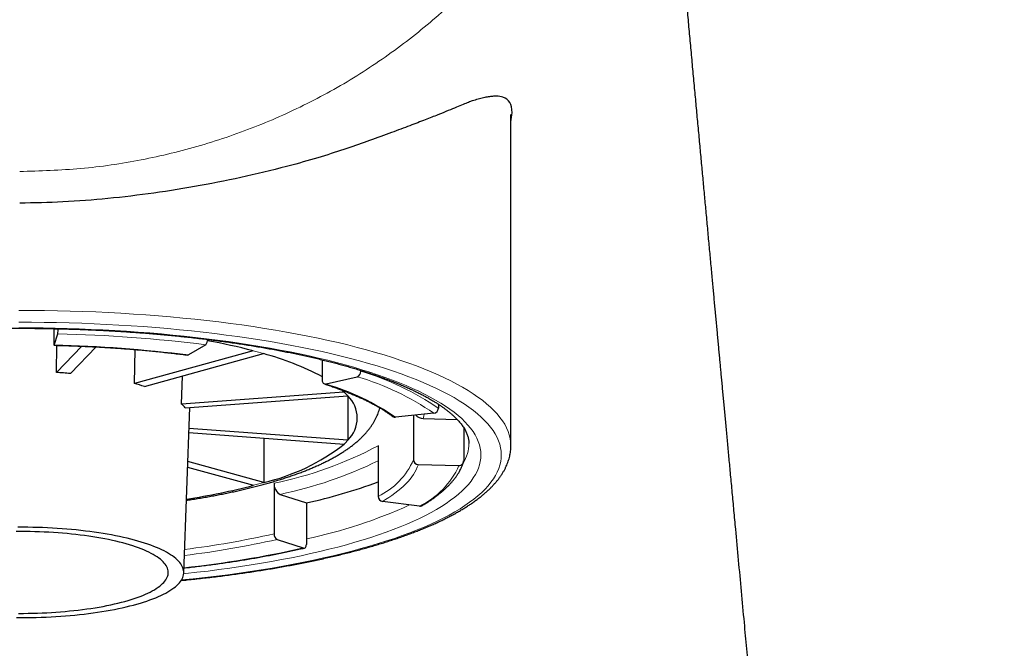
# Model space of a CAD drawing. Header units: millimetres. Extents: x 8 to 709, y 12 to 626.
# Tile 21 of 44: x 341 to 362, y 591 to 604. Entities that reach past the tile are written whole.
import ezdxf

# ---------------------------------------------------------------- set-up
doc = ezdxf.new("R2010")
doc.units = ezdxf.units.MM

msp = doc.modelspace()

# ---------------------------------------------------------------- linework, layer by layer
at = {"color": 7, "linetype": 'Continuous', "lineweight": 30}
for p, q in [((351.688, 595.23), (351.688, 602.143)), ((342.151, 597.674), (342.151, 597.399)), ((342.16, 597.331), (342.233, 597.564)), ((342.206, 596.76), (342.212, 597.326)), ((345.32, 597.337), (344.962, 597.125)), ((342.737, 597.307), (342.206, 596.76)), ((342.496, 596.738), (343.034, 597.293)), ((343.832, 596.526), (343.85, 597.237)), ((346.312, 597.211), (343.832, 596.526)), ((344.044, 596.468), (346.525, 597.152)), ((347.754, 597.023), (347.754, 596.597)), ((348.558, 596.802), (348.558, 596.783)), ((344.816, 596.1), (344.836, 596.686)), ((347.831, 596.519), (348.482, 596.669)), ((348.206, 596.351), (344.816, 596.1)), ((344.893, 596.02), (348.284, 596.271)), ((348.287, 596.268), (348.287, 595.345)), ((350.175, 596.097), (350.175, 596.013)), ((344.862, 592.577), (344.987, 596.027)), ((350.081, 595.907), (349.283, 595.827)), ((349.658, 595.864), (349.658, 594.938)), ((349.857, 595.798), (350.565, 595.781)), ((344.968, 595.504), (348.209, 595.266)), ((348.287, 595.345), (344.971, 595.59)), ((350.704, 595.608), (350.704, 594.912)), ((346.532, 595.389), (346.532, 594.463)), ((348.918, 595.232), (348.918, 594.175)), ((346.532, 594.463), (344.946, 594.9)), ((344.942, 594.784), (346.32, 594.405)), ((349.757, 594.839), (350.604, 594.819)), ((346.746, 594.45), (346.746, 593.393)), ((346.875, 594.216), (347.422, 594.037)), ((347.422, 594.037), (347.422, 593.172)), ((349.779, 593.968), (349.009, 594.067)), ((346.811, 593.276), (347.357, 593.097))]:
    msp.add_line(p, q, dxfattribs=at)
at = {"color": 8, "linetype": 'Continuous', "lineweight": 0, "flags": 128}
for points in [[(342.224, 598.047), (341.957, 598.052), (341.688, 598.055), (341.42, 598.055)], [(351.688, 595.23), (351.688, 595.235), (351.684, 595.309), (351.673, 595.383), (351.655, 595.457), (351.63, 595.53), (351.598, 595.604), (351.559, 595.677), (351.513, 595.75), (351.461, 595.822), (351.401, 595.895), (351.334, 595.966), (351.261, 596.037), (351.181, 596.108), (351.094, 596.178), (351.001, 596.247), (350.901, 596.316), (350.795, 596.384), (350.682, 596.451), (350.563, 596.517), (350.438, 596.583), (350.306, 596.647), (350.168, 596.711), (350.025, 596.773), (349.875, 596.834), (349.72, 596.895), (349.559, 596.954), (349.393, 597.012), (349.221, 597.069), (349.043, 597.124), (348.861, 597.179), (348.673, 597.231), (348.481, 597.283), (348.283, 597.333), (348.081, 597.382), (347.875, 597.429), (347.664, 597.475), (347.448, 597.519), (347.229, 597.561), (347.006, 597.602), (346.778, 597.642), (346.548, 597.679), (346.313, 597.715), (346.076, 597.75), (345.835, 597.782), (345.591, 597.813), (345.344, 597.842), (345.095, 597.87), (344.843, 597.895), (344.588, 597.919), (344.332, 597.94), (344.074, 597.96), (343.813, 597.978), (343.552, 597.995), (343.288, 598.009), (343.024, 598.021), (342.758, 598.032), (342.492, 598.04), (342.224, 598.047)], [(342.209, 597.8), (341.947, 597.804), (341.684, 597.807), (341.421, 597.808)], [(344.814, 592.429), (345.057, 592.453), (345.301, 592.48), (345.542, 592.509), (345.781, 592.54), (346.017, 592.572), (346.25, 592.606), (346.479, 592.641), (346.705, 592.678), (346.927, 592.717), (347.145, 592.758), (347.36, 592.8), (347.571, 592.843), (347.777, 592.888), (347.979, 592.935), (348.176, 592.983), (348.369, 593.032), (348.557, 593.083), (348.741, 593.135), (348.919, 593.188), (349.092, 593.243), (349.26, 593.298), (349.422, 593.355), (349.579, 593.414), (349.731, 593.473), (349.877, 593.533), (350.017, 593.595), (350.151, 593.657), (350.279, 593.72), (350.401, 593.785), (350.517, 593.85), (350.627, 593.916), (350.73, 593.982), (350.827, 594.05), (350.918, 594.118), (351.002, 594.187), (351.08, 594.256), (351.151, 594.326), (351.215, 594.396), (351.272, 594.467), (351.323, 594.538), (351.367, 594.609), (351.405, 594.681), (351.435, 594.753), (351.459, 594.825), (351.476, 594.898), (351.485, 594.97), (351.488, 595.043), (351.484, 595.115), (351.474, 595.188), (351.456, 595.26), (351.431, 595.332), (351.4, 595.404), (351.362, 595.476), (351.317, 595.548), (351.265, 595.619), (351.207, 595.689), (351.141, 595.76), (351.069, 595.829), (350.991, 595.899), (350.906, 595.967), (350.814, 596.035), (350.717, 596.102), (350.612, 596.169), (350.502, 596.235), (350.385, 596.3), (350.262, 596.364), (350.133, 596.427), (349.998, 596.489), (349.857, 596.551), (349.711, 596.611), (349.559, 596.67), (349.401, 596.728), (349.237, 596.785), (349.069, 596.841), (348.895, 596.895), (348.716, 596.948), (348.532, 597), (348.343, 597.051), (348.15, 597.1), (347.952, 597.147), (347.749, 597.194), (347.542, 597.239), (347.331, 597.282), (347.116, 597.324), (346.897, 597.364), (346.674, 597.402), (346.448, 597.439), (346.218, 597.475), (345.985, 597.508), (345.749, 597.54), (345.51, 597.571), (345.268, 597.599), (345.023, 597.626), (344.776, 597.651), (344.527, 597.674), (344.276, 597.695), (344.022, 597.715), (343.767, 597.733), (343.51, 597.748), (343.252, 597.763), (342.993, 597.775), (342.732, 597.785), (342.471, 597.793), (342.209, 597.8)], [(342.177, 597.683), (341.925, 597.687), (341.673, 597.69), (341.421, 597.691)], [(344.86, 592.558), (344.904, 592.563), (345.138, 592.589), (345.369, 592.616), (345.597, 592.645), (345.823, 592.676), (346.046, 592.709), (346.266, 592.743), (346.482, 592.778), (346.695, 592.815), (346.904, 592.854), (347.11, 592.894), (347.311, 592.936), (347.509, 592.979), (347.702, 593.024), (347.891, 593.069), (348.076, 593.117), (348.256, 593.165), (348.432, 593.215), (348.603, 593.266), (348.768, 593.318), (348.929, 593.372), (349.085, 593.427), (349.235, 593.482), (349.38, 593.539), (349.52, 593.597), (349.654, 593.656), (349.782, 593.715), (349.905, 593.776), (350.022, 593.838), (350.133, 593.9), (350.238, 593.963), (350.337, 594.027), (350.43, 594.092), (350.517, 594.157), (350.598, 594.223), (350.672, 594.289), (350.74, 594.356), (350.801, 594.423), (350.857, 594.491), (350.905, 594.559), (350.948, 594.627), (350.983, 594.696), (351.012, 594.765), (351.035, 594.834), (351.051, 594.904), (351.061, 594.973), (351.063, 595.043), (351.06, 595.112), (351.049, 595.181), (351.032, 595.251), (351.009, 595.32), (350.979, 595.389), (350.942, 595.458), (350.899, 595.526), (350.849, 595.594), (350.793, 595.662), (350.731, 595.729), (350.662, 595.796), (350.587, 595.862), (350.506, 595.928), (350.418, 595.993), (350.324, 596.057), (350.224, 596.121), (350.118, 596.184), (350.007, 596.246), (349.889, 596.308), (349.765, 596.368), (349.636, 596.428), (349.501, 596.487), (349.361, 596.544), (349.215, 596.601), (349.064, 596.657), (348.908, 596.711), (348.746, 596.764), (348.58, 596.817), (348.408, 596.867), (348.232, 596.917), (348.051, 596.966), (347.866, 597.013), (347.676, 597.058), (347.482, 597.103), (347.284, 597.145), (347.082, 597.187), (346.876, 597.227), (346.666, 597.265), (346.453, 597.302), (346.236, 597.338), (346.016, 597.372), (345.793, 597.404), (345.567, 597.434), (345.338, 597.463), (345.106, 597.491), (344.872, 597.516), (344.635, 597.54), (344.396, 597.562), (344.156, 597.583), (343.913, 597.602), (343.669, 597.619), (343.423, 597.634), (343.176, 597.647), (342.927, 597.659), (342.678, 597.669), (342.427, 597.677), (342.177, 597.683)], [(349.879, 595.887), (349.87, 595.844), (349.857, 595.798)]]:
    msp.add_lwpolyline(points, dxfattribs=at)
at = {"color": 7, "linetype": 'Continuous', "lineweight": 30, "flags": 128}
for points in [[(342.151, 597.399), (342.151, 597.381), (342.152, 597.365), (342.153, 597.351), (342.154, 597.34), (342.155, 597.332), (342.157, 597.328), (342.158, 597.327), (342.16, 597.331)], [(344.962, 597.125), (344.953, 597.121), (344.949, 597.121)], [(348.206, 596.351), (348.162, 596.392), (348.16, 596.393)], [(341.416, 591.732), (341.515, 591.732), (341.613, 591.734), (341.711, 591.735), (341.809, 591.738), (341.906, 591.742), (342.003, 591.746), (342.1, 591.752), (342.195, 591.758), (342.29, 591.765), (342.385, 591.773), (342.478, 591.782), (342.57, 591.791), (342.661, 591.801), (342.751, 591.812), (342.839, 591.824), (342.926, 591.837), (343.012, 591.85), (343.096, 591.865), (343.178, 591.879), (343.258, 591.895), (343.337, 591.911), (343.414, 591.928), (343.489, 591.946), (343.561, 591.964), (343.632, 591.983), (343.7, 592.002), (343.767, 592.022), (343.83, 592.043), (343.892, 592.064), (343.951, 592.086), (344.007, 592.108), (344.061, 592.131), (344.112, 592.154), (344.16, 592.178), (344.206, 592.202), (344.249, 592.226), (344.289, 592.251), (344.326, 592.276), (344.361, 592.301), (344.392, 592.327), (344.42, 592.353), (344.446, 592.379), (344.468, 592.406), (344.487, 592.432), (344.504, 592.459), (344.517, 592.486), (344.527, 592.513), (344.534, 592.54), (344.538, 592.567), (344.538, 592.594), (344.536, 592.621), (344.53, 592.648), (344.522, 592.675), (344.51, 592.702), (344.495, 592.729), (344.477, 592.756), (344.456, 592.782), (344.432, 592.808), (344.405, 592.834), (344.375, 592.86), (344.342, 592.886), (344.306, 592.911), (344.267, 592.936), (344.226, 592.961), (344.181, 592.985), (344.134, 593.009), (344.084, 593.032), (344.032, 593.055), (343.976, 593.077), (343.919, 593.099), (343.858, 593.121), (343.796, 593.142), (343.731, 593.162), (343.663, 593.182), (343.594, 593.201), (343.522, 593.219), (343.448, 593.237), (343.372, 593.254), (343.294, 593.271), (343.215, 593.287), (343.133, 593.302), (343.05, 593.317), (342.965, 593.33), (342.879, 593.343), (342.791, 593.356), (342.702, 593.367), (342.611, 593.378), (342.52, 593.387), (342.427, 593.397), (342.333, 593.405), (342.238, 593.412), (342.143, 593.419), (342.047, 593.424), (341.95, 593.429), (341.853, 593.433), (341.755, 593.437), (341.657, 593.439), (341.559, 593.44), (341.461, 593.441), (341.362, 593.441)], [(341.372, 591.643), (341.475, 591.643), (341.579, 591.644), (341.682, 591.645), (341.785, 591.648), (341.888, 591.651), (341.99, 591.655), (342.092, 591.66), (342.193, 591.666), (342.294, 591.673), (342.393, 591.68), (342.492, 591.689), (342.59, 591.698), (342.687, 591.708), (342.783, 591.719), (342.877, 591.73), (342.97, 591.743), (343.062, 591.756), (343.152, 591.77), (343.241, 591.784), (343.328, 591.8), (343.414, 591.816), (343.497, 591.833), (343.579, 591.85), (343.658, 591.868), (343.736, 591.887), (343.812, 591.907), (343.885, 591.927), (343.956, 591.947), (344.025, 591.969), (344.092, 591.99), (344.156, 592.013), (344.218, 592.036), (344.277, 592.059), (344.333, 592.083), (344.387, 592.107), (344.438, 592.132), (344.487, 592.157), (344.532, 592.183), (344.575, 592.209), (344.615, 592.235), (344.652, 592.262), (344.687, 592.288), (344.718, 592.316), (344.746, 592.343), (344.771, 592.371), (344.793, 592.399), (344.812, 592.427), (344.828, 592.455), (344.841, 592.483), (344.851, 592.511), (344.858, 592.54), (344.861, 592.568), (344.862, 592.597), (344.859, 592.625), (344.853, 592.654), (344.844, 592.682), (344.832, 592.711), (344.817, 592.739), (344.799, 592.767), (344.778, 592.795), (344.753, 592.822), (344.726, 592.85), (344.696, 592.877), (344.662, 592.904), (344.626, 592.931), (344.587, 592.957), (344.545, 592.983), (344.5, 593.009), (344.452, 593.034), (344.402, 593.059), (344.349, 593.084), (344.293, 593.108), (344.235, 593.131), (344.174, 593.154), (344.11, 593.177), (344.044, 593.199), (343.976, 593.22), (343.906, 593.241), (343.833, 593.261), (343.758, 593.281), (343.681, 593.3), (343.602, 593.318), (343.52, 593.336), (343.437, 593.353), (343.353, 593.369), (343.266, 593.385), (343.178, 593.399), (343.088, 593.414), (342.996, 593.427), (342.904, 593.439), (342.81, 593.451), (342.714, 593.462), (342.618, 593.473), (342.52, 593.482), (342.421, 593.491), (342.322, 593.498), (342.222, 593.505), (342.121, 593.511), (342.019, 593.517), (341.917, 593.521), (341.814, 593.525), (341.711, 593.527), (341.608, 593.529), (341.505, 593.53), (341.401, 593.53)], [(347.357, 593.097), (347.37, 593.094), (347.382, 593.096), (347.393, 593.101), (347.403, 593.11), (347.411, 593.122), (347.417, 593.136), (347.42, 593.153), (347.422, 593.172)]]:
    msp.add_lwpolyline(points, dxfattribs=at)
at = {"color": 7, "linetype": 'Continuous', "lineweight": 30}
for centre, radius, start, end in [((341.636, 597.666), 0.606, 350.36, 0.58), ((345.209, 597.442), 0.153, 316.4376, 2.4387), ((343.029, 584.633), 12.999, 75.3679, 79.6707), ((344.975, 591.391), 5.966, 62.2326, 74.9412), ((341.494, 585.11), 11.671, 85.0754, 86.5021), ((348.442, 596.778), 0.116, 289.7245, 2.4442), ((342.591, 591.605), 5.075, 73.369, 75.855), ((347.821, 596.586), 0.068, 170.6895, 277.9523), ((344.383, 595.601), 0.66, 39.4324, 49.1203), ((347.84, 595.807), 0.642, 314.0355, 46.2794), ((350.068, 596.013), 0.107, 277.084, 359.588), ((349.273, 595.911), 0.085, 233.2974, 276.3775), ((349.861, 596.005), 0.207, 220.9723, 268.7056), ((345.586, 598.597), 4.24, 282.896, 308.2233), ((349.758, 594.94), 0.101, 181.2541, 269.3928), ((350.608, 594.914), 0.0952, 267.3513, 359.1645), ((346.993, 594.433), 0.248, 176.0646, 241.4531), ((344.771, 605.839), 12.097, 282.6578, 290.0493), ((342.802, 607.974), 14.018, 278.6818, 284.5367), ((349.027, 594.174), 0.109, 179.8365, 260.3161), ((349.79, 594.046), 0.0791, 262.0181, 300.3156), ((346.87, 593.385), 0.124, 176.0646, 241.4531)]:
    msp.add_arc(centre, radius, start, end, dxfattribs=at)
at = {"color": 8, "linetype": 'Continuous', "lineweight": 0}
for centre, radius, start, end in [((341.571, 567.493), 30.079, 82.8394, 88.738), ((341.559, 570.038), 27.3, 82.8394, 88.738), ((343.736, 587.434), 10.111, 73.9881, 75.2359), ((346.98, 591.391), 5.618, 55.3452, 73.6913), ((346.387, 591.621), 5.106, 55.4575, 73.5791), ((346.891, 591.273), 5.626, 55.4574, 73.5792), ((347.305, 595.394), 1.315, 41.845, 46.7077), ((347.312, 596.213), 1.305, 313.4534, 318.3409), ((350.003, 595.291), 0.81, 328.5075, 359.1062), ((345.176, 602.223), 7.93, 281.4192, 298.1563), ((345.081, 602.789), 8.759, 281.8151, 295.9779), ((348.254, 595.558), 1.535, 295.6425, 336.1518), ((348.789, 595.178), 1.026, 314.3061, 340.7099), ((349.031, 595.518), 1.722, 295.7704, 336.024), ((343.746, 604.142), 10.071, 284.8069, 286.058), ((347.822, 596.145), 2.393, 299.7155, 314.6885), ((345.332, 603.302), 10.229, 281.7875, 294.5018), ((342.553, 612.08), 19.28, 276.9169, 282.7573), ((342.572, 611.792), 18.867, 277.024, 282.7809), ((342.565, 614.341), 21.778, 276.0642, 282.7125)]:
    msp.add_arc(centre, radius, start, end, dxfattribs=at)
msp.add_open_spline([(354.408, 614.67), (354.435, 614.299), (354.491, 613.516), (354.42, 612.317), (354.232, 611.092), (353.92, 609.89), (353.488, 608.724), (352.942, 607.602), (352.283, 606.54), (351.518, 605.547), (350.658, 604.63), (349.71, 603.798), (348.684, 603.059), (347.585, 602.422), (346.426, 601.894), (345.221, 601.477), (343.98, 601.178), (342.715, 600.989), (341.864, 600.965), (341.438, 600.953)], degree=3, knots=[0, 0, 0, 0, 0.053366, 0.112543, 0.171798, 0.230879, 0.290105, 0.349209, 0.408408, 0.467606, 0.526674, 0.58584, 0.644986, 0.704154, 0.763461, 0.822599, 0.881757, 0.940861, 1, 1, 1, 1], dxfattribs=at)
at = {"color": 7, "linetype": 'Continuous', "lineweight": 30}
for points, knots in [([(361.986, 498.849), (361.984, 498.889), (361.976, 499.027), (361.964, 499.258), (361.951, 499.521), (361.938, 499.754), (361.928, 499.96), (361.917, 500.16), (361.907, 500.357), (361.897, 500.555), (361.886, 500.754), (361.872, 501.028), (361.854, 501.379), (361.831, 501.809), (361.808, 502.246), (361.785, 502.691), (361.761, 503.146), (361.738, 503.587), (361.716, 504.014), (361.695, 504.421), (361.673, 504.828), (361.653, 505.228), (361.632, 505.623), (361.612, 506.01), (361.591, 506.403), (361.57, 506.801), (361.549, 507.204), (361.529, 507.597), (361.509, 507.982), (361.487, 508.392), (361.465, 508.829), (361.44, 509.297), (361.416, 509.769), (361.391, 510.246), (361.363, 510.779), (361.332, 511.368), (361.299, 512.013), (361.264, 512.677), (361.228, 513.362), (361.191, 514.067), (361.154, 514.778), (361.117, 515.496), (361.077, 516.268), (361.034, 517.093), (360.988, 517.968), (360.952, 518.65), (360.927, 519.137), (360.912, 519.427), (360.897, 519.717), (360.883, 519.983), (360.871, 520.222), (360.86, 520.431), (360.849, 520.631), (360.839, 520.822), (360.83, 521.006), (360.821, 521.181), (360.812, 521.347), (360.804, 521.503), (360.797, 521.64), (360.79, 521.759), (360.785, 521.865), (360.779, 521.97), (360.774, 522.077), (360.767, 522.218), (360.757, 522.395), (360.746, 522.61), (360.734, 522.834), (360.722, 523.068), (360.709, 523.317), (360.696, 523.581), (360.681, 523.862), (360.666, 524.154), (360.65, 524.458), (360.633, 524.773), (360.617, 525.094), (360.6, 525.42), (360.583, 525.75), (360.565, 526.091), (360.547, 526.442), (360.528, 526.804), (360.508, 527.177), (360.488, 527.559), (360.468, 527.95), (360.447, 528.347), (360.424, 528.789), (360.399, 529.276), (360.371, 529.808), (360.35, 530.215), (360.336, 530.494), (360.328, 530.642), (360.32, 530.786), (360.313, 530.921), (360.307, 531.049), (360.301, 531.168), (360.295, 531.282), (360.289, 531.391), (360.284, 531.494), (360.279, 531.586), (360.275, 531.668), (360.271, 531.737), (360.268, 531.794), (360.265, 531.845), (360.263, 531.898), (360.259, 531.958), (360.256, 532.026), (360.252, 532.105), (360.247, 532.197), (360.241, 532.304), (360.235, 532.42), (360.229, 532.547), (360.222, 532.685), (360.214, 532.834), (360.206, 532.991), (360.197, 533.15), (360.188, 533.325), (360.179, 533.511), (360.168, 533.708), (360.157, 533.919), (360.146, 534.145), (360.133, 534.382), (360.122, 534.608), (360.109, 534.846), (360.096, 535.094), (360.083, 535.356), (360.069, 535.612), (360.056, 535.864), (360.043, 536.112), (360.03, 536.359), (360.016, 536.641), (359.999, 536.96), (359.981, 537.318), (359.961, 537.686), (359.943, 538.046), (359.925, 538.397), (359.907, 538.738), (359.889, 539.088), (359.87, 539.448), (359.851, 539.817), (359.835, 540.114), (359.824, 540.338), (359.816, 540.484), (359.808, 540.632), (359.801, 540.782), (359.793, 540.932), (359.785, 541.08), (359.777, 541.228), (359.77, 541.37), (359.763, 541.506), (359.756, 541.632), (359.75, 541.746), (359.745, 541.846), (359.741, 541.933), (359.737, 542.008), (359.733, 542.073), (359.73, 542.135), (359.727, 542.197), (359.723, 542.267), (359.719, 542.347), (359.714, 542.44), (359.709, 542.544), (359.703, 542.659), (359.697, 542.784), (359.69, 542.91), (359.683, 543.037), (359.677, 543.164), (359.67, 543.295), (359.663, 543.428), (359.656, 543.562), (359.641, 543.861), (359.605, 544.545), (359.569, 545.24), (359.541, 545.781), (359.532, 545.946), (359.524, 546.107), (359.516, 546.26), (359.508, 546.408), (359.501, 546.557), (359.493, 546.707), (359.485, 546.858), (359.478, 546.998), (359.471, 547.13), (359.465, 547.25), (359.459, 547.364), (359.453, 547.475), (359.447, 547.587), (359.44, 547.73), (359.43, 547.906), (359.42, 548.117), (359.41, 548.305), (359.401, 548.467), (359.394, 548.605), (359.387, 548.751), (359.379, 548.902), (359.371, 549.058), (359.362, 549.218), (359.354, 549.388), (359.344, 549.568), (359.334, 549.758), (359.324, 549.958), (359.313, 550.168), (359.303, 550.359), (359.294, 550.531), (359.287, 550.679), (359.279, 550.826), (359.272, 550.967), (359.265, 551.097), (359.259, 551.216), (359.253, 551.323), (359.248, 551.419), (359.244, 551.505), (359.24, 551.581), (359.236, 551.646), (359.233, 551.704), (359.23, 551.771), (359.225, 551.856), (359.22, 551.957), (359.215, 552.066), (359.209, 552.181), (359.202, 552.305), (359.195, 552.438), (359.188, 552.58), (359.18, 552.73), (359.172, 552.886), (359.164, 553.045), (359.133, 553.64), (359.102, 554.235), (359.071, 554.832), (359.063, 554.997), (359.054, 555.161), (359.046, 555.323), (359.037, 555.481), (359.03, 555.63), (359.022, 555.771), (359.015, 555.904), (359.009, 556.03), (359.003, 556.144), (358.998, 556.249), (358.993, 556.334), (358.99, 556.402), (358.987, 556.456), (358.984, 556.513), (358.98, 556.578), (358.977, 556.653), (358.972, 556.733), (358.968, 556.816), (358.964, 556.904), (358.959, 556.998), (358.953, 557.099), (358.948, 557.208), (358.942, 557.323), (358.934, 557.475), (358.924, 557.659), (358.913, 557.871), (358.902, 558.082), (358.891, 558.293), (358.881, 558.503), (358.87, 558.702), (358.861, 558.89), (358.851, 559.067), (358.843, 559.23), (358.835, 559.38), (358.828, 559.518), (358.821, 559.651), (358.814, 559.78), (358.805, 559.96), (358.793, 560.19), (358.779, 560.466), (358.765, 560.736), (358.751, 561), (358.74, 561.218), (358.731, 561.391), (358.724, 561.521), (358.717, 561.651), (358.71, 561.782), (358.703, 561.919), (358.696, 562.064), (358.688, 562.22), (358.679, 562.39), (358.669, 562.575), (358.659, 562.776), (358.648, 562.989), (358.636, 563.213), (358.624, 563.449), (358.612, 563.678), (358.601, 563.897), (358.59, 564.107), (358.579, 564.322), (358.568, 564.538), (358.558, 564.747), (358.548, 564.946), (358.538, 565.135), (358.529, 565.313), (358.521, 565.481), (358.513, 565.639), (358.506, 565.786), (358.499, 565.92), (358.493, 566.043), (358.488, 566.153), (358.483, 566.255), (358.478, 566.347), (358.474, 566.431), (358.47, 566.512), (358.466, 566.593), (358.462, 566.68), (358.458, 566.773), (358.453, 566.873), (358.448, 566.978), (358.442, 567.09), (358.436, 567.231), (358.427, 567.4), (358.418, 567.599), (358.408, 567.806), (358.398, 568.02), (358.387, 568.241), (358.377, 568.468), (358.366, 568.697), (358.355, 568.927), (358.344, 569.156), (358.334, 569.382), (358.323, 569.621), (358.311, 569.869), (358.299, 570.127), (358.287, 570.377), (358.276, 570.62), (358.265, 570.858), (358.254, 571.09), (358.244, 571.3), (358.235, 571.487), (358.227, 571.651), (358.22, 571.809), (358.213, 571.95), (358.207, 572.077), (358.201, 572.193), (358.196, 572.312), (358.19, 572.419), (358.186, 572.51), (358.182, 572.585), (358.179, 572.656), (358.176, 572.722), (358.173, 572.783), (358.17, 572.837), (358.168, 572.887), (358.165, 572.937), (358.162, 572.992), (358.159, 573.051), (358.156, 573.114), (358.153, 573.179), (358.15, 573.241), (358.147, 573.299), (358.144, 573.352), (358.142, 573.401), (358.14, 573.445), (358.137, 573.491), (358.135, 573.543), (358.131, 573.604), (358.128, 573.671), (358.125, 573.737), (358.121, 573.798), (358.119, 573.85), (358.116, 573.896), (358.114, 573.938), (358.112, 573.975), (358.11, 574.007), (358.108, 574.042), (358.106, 574.083), (358.104, 574.132), (358.101, 574.185), (358.098, 574.243), (358.094, 574.304), (358.091, 574.367), (358.087, 574.429), (358.084, 574.483), (358.081, 574.529), (358.079, 574.567), (358.077, 574.605), (358.074, 574.655), (358.071, 574.719), (358.066, 574.798), (358.061, 574.88), (358.056, 574.959), (358.051, 575.033), (358.047, 575.101), (358.043, 575.167), (358.039, 575.233), (358.034, 575.298), (358.03, 575.364), (358.026, 575.426), (358.022, 575.487), (358.017, 575.546), (358.014, 575.594), (358.011, 575.631), (358.009, 575.659), (358.007, 575.689), (358.005, 575.719), (358.002, 575.752), (358, 575.787), (357.996, 575.828), (357.993, 575.873), (357.989, 575.918), (357.986, 575.961), (357.982, 576.006), (357.978, 576.054), (357.974, 576.107), (357.97, 576.158), (357.966, 576.206), (357.962, 576.248), (357.959, 576.283), (357.956, 576.316), (357.953, 576.349), (357.95, 576.384), (357.948, 576.416), (357.945, 576.446), (357.943, 576.47), (357.941, 576.494), (357.939, 576.515), (357.937, 576.534), (357.935, 576.552), (357.934, 576.571), (357.932, 576.589), (357.931, 576.605), (357.929, 576.621), (357.928, 576.637), (357.926, 576.655), (357.924, 576.675), (357.922, 576.697), (357.92, 576.721), (357.918, 576.745), (357.915, 576.771), (357.913, 576.797), (357.911, 576.823), (357.908, 576.849), (357.906, 576.875), (357.904, 576.898), (357.902, 576.917), (357.9, 576.933), (357.899, 576.949), (357.897, 576.965), (357.896, 576.982), (357.894, 577.003), (357.892, 577.028), (357.889, 577.058), (357.886, 577.09), (357.883, 577.124), (357.88, 577.16), (357.876, 577.198), (357.872, 577.24), (357.868, 577.287), (357.864, 577.337), (357.859, 577.386), (357.855, 577.435), (357.85, 577.486), (357.845, 577.538), (357.841, 577.588), (357.837, 577.635), (357.833, 577.679), (357.829, 577.72), (357.826, 577.757), (357.823, 577.789), (357.82, 577.821), (357.817, 577.854), (357.813, 577.888), (357.81, 577.925), (357.806, 577.966), (357.802, 578.011), (357.798, 578.061), (357.793, 578.113), (357.788, 578.168), (357.783, 578.225), (357.777, 578.282), (357.772, 578.34), (357.767, 578.401), (357.761, 578.463), (357.755, 578.53), (357.748, 578.603), (357.741, 578.68), (357.734, 578.757), (357.727, 578.833), (357.72, 578.909), (357.714, 578.982), (357.707, 579.053), (357.701, 579.118), (357.696, 579.178), (357.691, 579.231), (357.686, 579.282), (357.682, 579.331), (357.678, 579.378), (357.674, 579.421), (357.67, 579.461), (357.666, 579.499), (357.663, 579.534), (357.66, 579.567), (357.657, 579.602), (357.653, 579.641), (357.649, 579.686), (357.645, 579.732), (357.641, 579.782), (357.636, 579.834), (357.631, 579.889), (357.626, 579.946), (357.62, 580.006), (357.615, 580.068), (357.609, 580.133), (357.602, 580.201), (357.596, 580.271), (357.588, 580.354), (357.58, 580.449), (357.57, 580.557), (357.56, 580.664), (357.551, 580.77), (357.541, 580.874), (357.533, 580.961), (357.527, 581.029), (357.522, 581.081), (357.518, 581.13), (357.513, 581.178), (357.509, 581.223), (357.505, 581.269), (357.501, 581.314), (357.497, 581.358), (357.494, 581.394), (357.491, 581.424), (357.489, 581.449), (357.486, 581.476), (357.483, 581.506), (357.48, 581.54), (357.477, 581.579), (357.473, 581.621), (357.469, 581.665), (357.465, 581.712), (357.46, 581.759), (357.456, 581.807), (357.452, 581.853), (357.448, 581.9), (357.443, 581.946), (357.439, 581.996), (357.434, 582.049), (357.429, 582.105), (357.424, 582.16), (357.419, 582.215), (357.414, 582.269), (357.409, 582.322), (357.404, 582.372), (357.4, 582.421), (357.395, 582.471), (357.391, 582.519), (357.387, 582.565), (357.383, 582.609), (357.379, 582.651), (357.375, 582.69), (357.372, 582.728), (357.369, 582.76), (357.366, 582.789), (357.364, 582.815), (357.362, 582.839), (357.36, 582.864), (357.357, 582.89), (357.355, 582.916), (357.352, 582.947), (357.349, 582.984), (357.345, 583.025), (357.341, 583.069), (357.337, 583.114), (357.332, 583.162), (357.328, 583.213), (357.323, 583.265), (357.318, 583.32), (357.313, 583.376), (357.307, 583.436), (357.302, 583.497), (357.296, 583.562), (357.29, 583.629), (357.284, 583.698), (357.277, 583.77), (357.27, 583.844), (357.263, 583.921), (357.257, 583.99), (357.251, 584.05), (357.247, 584.1), (357.242, 584.149), (357.238, 584.197), (357.233, 584.248), (357.229, 584.302), (357.223, 584.358), (357.219, 584.408), (357.215, 584.452), (357.211, 584.491), (357.208, 584.529), (357.204, 584.565), (357.201, 584.6), (357.198, 584.635), (357.194, 584.675), (357.19, 584.723), (357.185, 584.778), (357.18, 584.835), (357.175, 584.893), (357.169, 584.951), (357.164, 585.009), (357.158, 585.07), (357.153, 585.132), (357.147, 585.197), (357.141, 585.264), (357.135, 585.33), (357.127, 585.409), (357.119, 585.499), (357.11, 585.6), (357.101, 585.698), (357.092, 585.793), (357.084, 585.885), (357.076, 585.974), (357.068, 586.061), (357.06, 586.145), (357.052, 586.232), (357.044, 586.32), (357.036, 586.41), (357.028, 586.497), (357.02, 586.582), (357.012, 586.665), (357.005, 586.746), (356.997, 586.826), (356.99, 586.905), (356.983, 586.985), (356.975, 587.064), (356.968, 587.141), (356.961, 587.217), (356.954, 587.292), (356.948, 587.361), (356.942, 587.424), (356.937, 587.481), (356.932, 587.536), (356.927, 587.588), (356.923, 587.634), (356.919, 587.675), (356.916, 587.711), (356.913, 587.745), (356.91, 587.779), (356.906, 587.819), (356.901, 587.867), (356.896, 587.923), (356.891, 587.981), (356.885, 588.042), (356.88, 588.106), (356.873, 588.172), (356.867, 588.24), (356.86, 588.312), (356.854, 588.385), (356.847, 588.462), (356.839, 588.541), (356.832, 588.621), (356.825, 588.702), (356.817, 588.783), (356.809, 588.867), (356.801, 588.953), (356.793, 589.038), (356.786, 589.123), (356.778, 589.207), (356.77, 589.293), (356.762, 589.381), (356.746, 589.556), (356.713, 589.909), (356.666, 590.417), (356.613, 590.991), (356.558, 591.576), (356.501, 592.193), (356.441, 592.841), (356.394, 593.338), (356.362, 593.683), (356.344, 593.876), (356.327, 594.066), (356.309, 594.254), (356.292, 594.438), (356.275, 594.62), (356.259, 594.794), (356.243, 594.96), (356.228, 595.119), (356.214, 595.276), (356.199, 595.431), (356.185, 595.583), (356.171, 595.732), (356.158, 595.88), (356.144, 596.025), (356.131, 596.167), (356.118, 596.308), (356.105, 596.446), (356.092, 596.579), (356.08, 596.707), (356.069, 596.831), (356.058, 596.953), (356.046, 597.075), (356.034, 597.201), (356.022, 597.331), (356.01, 597.466), (355.997, 597.604), (355.984, 597.743), (355.971, 597.885), (355.958, 598.026), (355.944, 598.167), (355.931, 598.307), (355.918, 598.449), (355.905, 598.593), (355.891, 598.744), (355.876, 598.904), (355.86, 599.072), (355.844, 599.242), (355.828, 599.415), (355.812, 599.59), (355.795, 599.768), (355.779, 599.948), (355.762, 600.125), (355.746, 600.299), (355.73, 600.469), (355.714, 600.642), (355.698, 600.816), (355.681, 600.992), (355.665, 601.171), (355.648, 601.35), (355.626, 601.594), (355.597, 601.902), (355.562, 602.274), (355.527, 602.653), (355.491, 603.039), (355.455, 603.432), (355.419, 603.823), (355.383, 604.213), (355.347, 604.6), (355.311, 604.985), (355.276, 605.368), (355.24, 605.749), (355.205, 606.127), (355.177, 606.434), (355.155, 606.67), (355.14, 606.834), (355.125, 606.996), (355.11, 607.156), (355.095, 607.312), (355.081, 607.465), (355.067, 607.614), (355.054, 607.761), (355.04, 607.909), (355.026, 608.058), (355.012, 608.208), (354.999, 608.355), (354.985, 608.499), (354.972, 608.639), (354.96, 608.775), (354.948, 608.905), (354.936, 609.029), (354.925, 609.151), (354.914, 609.271), (354.903, 609.385), (354.893, 609.494), (354.884, 609.598), (354.876, 609.683), (354.87, 609.748), (354.865, 609.795), (354.861, 609.842), (354.856, 609.891), (354.852, 609.943), (354.847, 609.997), (354.841, 610.054), (354.836, 610.114), (354.83, 610.176), (354.824, 610.24), (354.818, 610.307), (354.812, 610.376), (354.805, 610.447), (354.798, 610.523), (354.79, 610.604), (354.783, 610.689), (354.774, 610.778), (354.766, 610.869), (354.757, 610.964), (354.748, 611.059), (354.739, 611.156), (354.73, 611.253), (354.721, 611.353), (354.712, 611.455), (354.702, 611.56), (354.692, 611.668), (354.682, 611.779), (354.671, 611.892), (354.66, 612.007), (354.65, 612.125), (354.638, 612.244), (354.627, 612.366), (354.616, 612.489), (354.604, 612.616), (354.592, 612.747), (354.58, 612.881), (354.567, 613.017), (354.554, 613.156), (354.541, 613.297), (354.528, 613.44), (354.514, 613.584), (354.501, 613.731), (354.487, 613.881), (354.473, 614.035), (354.458, 614.192), (354.443, 614.352), (354.428, 614.513), (354.418, 614.62), (354.413, 614.673)], [0, 0, 0, 0, 0.00051, 0.001753, 0.002947, 0.003851, 0.004724, 0.005567, 0.006399, 0.007238, 0.008083, 0.008934, 0.010728, 0.01255, 0.014405, 0.016294, 0.018223, 0.020191, 0.02191, 0.023653, 0.025382, 0.027083, 0.028757, 0.030402, 0.032018, 0.033762, 0.035469, 0.037139, 0.038773, 0.04037, 0.042355, 0.044335, 0.046336, 0.04836, 0.050408, 0.05312, 0.055859, 0.058617, 0.061585, 0.064573, 0.067588, 0.070638, 0.073722, 0.077419, 0.081136, 0.084866, 0.086098, 0.087331, 0.088564, 0.08979, 0.090717, 0.091604, 0.092452, 0.093261, 0.094044, 0.094788, 0.09549, 0.096153, 0.096775, 0.097236, 0.097675, 0.098118, 0.098574, 0.099043, 0.099913, 0.100823, 0.101775, 0.102768, 0.103802, 0.104946, 0.106137, 0.107376, 0.108665, 0.110003, 0.111392, 0.112748, 0.114149, 0.115596, 0.117087, 0.118624, 0.120205, 0.121829, 0.123494, 0.125183, 0.126883, 0.129122, 0.131379, 0.133661, 0.134298, 0.134936, 0.135547, 0.136123, 0.136664, 0.13717, 0.137642, 0.138119, 0.138554, 0.138946, 0.139295, 0.139601, 0.139823, 0.140023, 0.140248, 0.140503, 0.140788, 0.141102, 0.141512, 0.141964, 0.142458, 0.142993, 0.143582, 0.144214, 0.144889, 0.145575, 0.146248, 0.147108, 0.147943, 0.148755, 0.149804, 0.15081, 0.151773, 0.152693, 0.153829, 0.154938, 0.156026, 0.157093, 0.158139, 0.159183, 0.160243, 0.161726, 0.163242, 0.164804, 0.166417, 0.167825, 0.169271, 0.170756, 0.172282, 0.173848, 0.175455, 0.176071, 0.176694, 0.177321, 0.177955, 0.178594, 0.179234, 0.179844, 0.18047, 0.181048, 0.18158, 0.182064, 0.1825, 0.182856, 0.183173, 0.183451, 0.183693, 0.183952, 0.184247, 0.184576, 0.184978, 0.185423, 0.18591, 0.186439, 0.18701, 0.187519, 0.188056, 0.18862, 0.189189, 0.189758, 0.190326, 0.192994, 0.198462, 0.199175, 0.199882, 0.200564, 0.201217, 0.201842, 0.202439, 0.203117, 0.203756, 0.204353, 0.204909, 0.205425, 0.205893, 0.206356, 0.206832, 0.207321, 0.208179, 0.209074, 0.210004, 0.210569, 0.211147, 0.21176, 0.212426, 0.213065, 0.213745, 0.214468, 0.215232, 0.216038, 0.216886, 0.217776, 0.218707, 0.219324, 0.219957, 0.220598, 0.221198, 0.221752, 0.222251, 0.222706, 0.223115, 0.223481, 0.223801, 0.224077, 0.224309, 0.224538, 0.224937, 0.225384, 0.225831, 0.226318, 0.226844, 0.227411, 0.228016, 0.22865, 0.22932, 0.230001, 0.230682, 0.236887, 0.237584, 0.238282, 0.23898, 0.239678, 0.24035, 0.240982, 0.241574, 0.242149, 0.24268, 0.243167, 0.243611, 0.244012, 0.24425, 0.24447, 0.244705, 0.244981, 0.245297, 0.245655, 0.245995, 0.246364, 0.246764, 0.247194, 0.247654, 0.248145, 0.248662, 0.249594, 0.250491, 0.251352, 0.252288, 0.253177, 0.254021, 0.254818, 0.25557, 0.256275, 0.256898, 0.25748, 0.258034, 0.258582, 0.259123, 0.26033, 0.261504, 0.262647, 0.26376, 0.264871, 0.265419, 0.265968, 0.266519, 0.267071, 0.267645, 0.268261, 0.26892, 0.269621, 0.270425, 0.271279, 0.272181, 0.273134, 0.274135, 0.275186, 0.276047, 0.276938, 0.277861, 0.278795, 0.279689, 0.28054, 0.281349, 0.282114, 0.282836, 0.283515, 0.284151, 0.284743, 0.285262, 0.285743, 0.286185, 0.286589, 0.286954, 0.287291, 0.287644, 0.288026, 0.288437, 0.288877, 0.289346, 0.289844, 0.290368, 0.291226, 0.292124, 0.293061, 0.29404, 0.295059, 0.296118, 0.297204, 0.298279, 0.299391, 0.300487, 0.301568, 0.302886, 0.304178, 0.305447, 0.306704, 0.307951, 0.309186, 0.310411, 0.311345, 0.312258, 0.313146, 0.31401, 0.314672, 0.31534, 0.316041, 0.316774, 0.317233, 0.317694, 0.318128, 0.318532, 0.318906, 0.319251, 0.319534, 0.319848, 0.320192, 0.320567, 0.320972, 0.321401, 0.321811, 0.32219, 0.322538, 0.322856, 0.323144, 0.323416, 0.323778, 0.324188, 0.324648, 0.325156, 0.325548, 0.325912, 0.326242, 0.326538, 0.3268, 0.327027, 0.327234, 0.327548, 0.327902, 0.328296, 0.32872, 0.329174, 0.329656, 0.330143, 0.330587, 0.330904, 0.331197, 0.331485, 0.331773, 0.332367, 0.333, 0.333671, 0.334378, 0.33495, 0.335524, 0.336083, 0.336612, 0.337207, 0.337769, 0.338317, 0.338856, 0.339391, 0.339925, 0.340181, 0.340446, 0.340723, 0.341011, 0.341324, 0.341673, 0.342052, 0.34255, 0.343013, 0.343451, 0.343864, 0.344443, 0.345022, 0.345602, 0.346173, 0.346705, 0.347082, 0.347479, 0.347896, 0.348341, 0.348822, 0.349157, 0.349501, 0.34982, 0.350109, 0.350369, 0.350599, 0.350876, 0.351134, 0.351375, 0.351597, 0.351821, 0.35209, 0.352405, 0.352765, 0.353126, 0.353524, 0.353956, 0.354378, 0.354775, 0.355256, 0.355693, 0.356086, 0.356401, 0.356681, 0.356953, 0.357243, 0.357551, 0.357878, 0.358362, 0.358881, 0.359435, 0.360024, 0.360648, 0.361306, 0.361963, 0.362839, 0.363685, 0.3645, 0.365284, 0.366178, 0.367028, 0.367835, 0.368605, 0.36934, 0.370039, 0.370611, 0.371157, 0.371677, 0.372212, 0.372789, 0.373409, 0.374071, 0.374848, 0.375677, 0.376557, 0.377489, 0.378472, 0.379409, 0.380388, 0.381409, 0.382462, 0.3835, 0.38483, 0.386125, 0.387386, 0.3887, 0.389973, 0.391208, 0.392403, 0.39356, 0.394494, 0.395394, 0.396255, 0.397077, 0.397858, 0.3986, 0.399263, 0.399891, 0.400484, 0.401042, 0.401569, 0.402264, 0.403005, 0.403794, 0.404629, 0.405512, 0.406425, 0.407384, 0.408389, 0.40944, 0.410537, 0.41168, 0.412863, 0.414044, 0.415874, 0.417673, 0.419493, 0.421278, 0.423028, 0.424745, 0.425631, 0.426497, 0.42733, 0.42813, 0.428897, 0.429631, 0.430414, 0.431157, 0.431858, 0.432253, 0.432668, 0.433113, 0.433591, 0.4342, 0.434855, 0.435555, 0.4363, 0.437091, 0.437928, 0.43868, 0.439466, 0.440262, 0.44104, 0.441803, 0.442775, 0.443718, 0.444632, 0.445578, 0.446489, 0.447365, 0.448206, 0.449013, 0.449872, 0.450689, 0.451466, 0.452205, 0.452905, 0.453567, 0.454191, 0.454777, 0.455226, 0.45565, 0.456053, 0.456467, 0.456898, 0.457346, 0.45781, 0.458477, 0.459176, 0.459908, 0.460671, 0.461484, 0.46233, 0.463209, 0.464123, 0.465077, 0.466074, 0.467114, 0.468197, 0.469321, 0.470487, 0.471694, 0.472943, 0.474234, 0.475567, 0.476408, 0.477259, 0.478089, 0.478894, 0.479672, 0.480654, 0.481591, 0.482485, 0.483173, 0.483832, 0.484463, 0.485066, 0.485641, 0.486221, 0.486826, 0.487698, 0.488617, 0.489582, 0.490593, 0.491535, 0.492515, 0.493531, 0.494584, 0.495674, 0.496801, 0.497933, 0.499047, 0.50079, 0.502486, 0.504134, 0.505736, 0.507291, 0.508783, 0.510244, 0.511673, 0.513072, 0.514624, 0.516136, 0.517608, 0.51904, 0.520437, 0.521808, 0.523156, 0.524481, 0.525844, 0.527181, 0.528493, 0.529779, 0.531039, 0.53227, 0.533281, 0.534249, 0.535175, 0.536059, 0.536901, 0.537532, 0.538138, 0.538718, 0.539282, 0.539863, 0.540765, 0.541712, 0.542702, 0.543738, 0.544817, 0.545941, 0.547109, 0.548322, 0.549578, 0.550879, 0.552223, 0.553612, 0.554962, 0.55635, 0.557778, 0.559244, 0.56075, 0.562149, 0.56358, 0.565043, 0.566538, 0.568056, 0.574014, 0.584618, 0.594048, 0.603445, 0.614592, 0.625699, 0.636769, 0.640127, 0.643437, 0.646699, 0.649912, 0.653077, 0.656194, 0.659263, 0.662034, 0.664765, 0.667456, 0.670107, 0.672718, 0.675288, 0.677819, 0.68031, 0.682762, 0.685173, 0.687545, 0.689877, 0.692039, 0.694166, 0.696258, 0.698344, 0.700464, 0.702749, 0.705072, 0.707433, 0.709833, 0.71227, 0.714746, 0.717115, 0.719519, 0.721957, 0.724429, 0.726935, 0.729772, 0.732653, 0.735577, 0.738543, 0.741553, 0.744606, 0.747702, 0.750842, 0.753728, 0.756649, 0.759606, 0.762598, 0.765627, 0.768691, 0.771768, 0.774838, 0.781251, 0.787634, 0.793988, 0.800764, 0.807505, 0.814211, 0.820883, 0.827519, 0.83412, 0.840686, 0.847215, 0.853709, 0.860166, 0.862995, 0.865816, 0.868601, 0.87134, 0.874034, 0.876635, 0.879193, 0.881706, 0.884176, 0.886794, 0.88936, 0.891876, 0.89434, 0.896752, 0.899114, 0.901293, 0.903427, 0.905515, 0.907557, 0.909554, 0.911377, 0.913159, 0.914902, 0.91571, 0.916509, 0.917307, 0.918145, 0.919029, 0.919957, 0.920931, 0.921949, 0.923013, 0.924123, 0.925256, 0.926433, 0.927653, 0.928917, 0.930331, 0.931795, 0.933311, 0.934877, 0.936494, 0.938161, 0.93978, 0.941444, 0.943153, 0.944907, 0.946706, 0.948551, 0.95044, 0.952374, 0.954353, 0.956378, 0.95841, 0.960485, 0.962604, 0.964766, 0.967012, 0.969303, 0.971638, 0.974019, 0.976444, 0.97887, 0.981339, 0.983851, 0.986406, 0.989058, 0.991754, 0.994496, 0.997282, 1, 1, 1, 1]), ([(351.688, 601.986), (351.7, 602.054), (351.729, 602.235), (351.677, 602.409), (351.571, 602.494), (351.461, 602.519), (351.39, 602.525), (351.309, 602.522), (351.218, 602.511), (351.117, 602.491), (351.005, 602.462), (350.9, 602.431), (350.794, 602.392), (350.687, 602.348), (350.547, 602.29), (350.374, 602.219), (350.158, 602.132), (349.893, 602.028), (349.572, 601.905), (349.187, 601.761), (348.75, 601.6), (348.263, 601.428), (347.725, 601.256), (347.036, 601.059), (346.198, 600.853), (345.23, 600.657), (344.259, 600.499), (343.298, 600.384), (342.359, 600.308), (341.74, 600.298), (341.438, 600.293)], [0, 0, 0, 0, 0.033084, 0.087403, 0.145483, 0.162867, 0.18062, 0.198753, 0.217276, 0.236201, 0.255536, 0.27529, 0.286985, 0.303962, 0.322719, 0.345359, 0.371882, 0.402288, 0.436577, 0.474749, 0.516804, 0.557793, 0.600963, 0.647442, 0.714158, 0.777428, 0.837425, 0.894355, 0.948454, 1, 1, 1, 1]), ([(332.064, 595.278), (332.064, 595.281), (332.063, 595.297), (332.065, 595.324), (332.07, 595.361), (332.078, 595.398), (332.088, 595.434), (332.101, 595.47), (332.116, 595.506), (332.133, 595.541), (332.153, 595.577), (332.176, 595.613), (332.2, 595.649), (332.227, 595.685), (332.257, 595.721), (332.289, 595.758), (332.324, 595.795), (332.362, 595.832), (332.402, 595.869), (332.445, 595.906), (332.49, 595.944), (332.538, 595.982), (332.589, 596.019), (332.643, 596.057), (332.699, 596.095), (332.757, 596.133), (332.819, 596.17), (332.883, 596.208), (332.95, 596.246), (333.019, 596.283), (333.091, 596.321), (333.166, 596.358), (333.243, 596.395), (333.323, 596.432), (333.405, 596.468), (333.49, 596.504), (333.577, 596.54), (333.667, 596.576), (333.759, 596.611), (333.854, 596.646), (333.951, 596.681), (334.05, 596.715), (334.151, 596.749), (334.255, 596.782), (334.361, 596.815), (334.469, 596.848), (334.579, 596.88), (334.692, 596.911), (334.806, 596.942), (334.922, 596.973), (335.041, 597.003), (335.161, 597.033), (335.284, 597.061), (335.408, 597.09), (335.534, 597.118), (335.662, 597.145), (335.792, 597.172), (335.923, 597.198), (336.056, 597.223), (336.191, 597.248), (336.327, 597.273), (336.465, 597.296), (336.605, 597.319), (336.746, 597.342), (336.888, 597.363), (337.032, 597.384), (337.177, 597.405), (337.323, 597.424), (337.471, 597.443), (337.619, 597.462), (337.769, 597.479), (337.92, 597.496), (338.072, 597.512), (338.226, 597.528), (338.38, 597.543), (338.535, 597.557), (338.691, 597.57), (338.847, 597.583), (339.005, 597.594), (339.163, 597.606), (339.322, 597.616), (339.482, 597.626), (339.642, 597.634), (339.803, 597.642), (339.964, 597.65), (340.126, 597.656), (340.288, 597.662), (340.45, 597.667), (340.613, 597.671), (340.776, 597.675), (340.939, 597.678), (341.102, 597.68), (341.266, 597.681), (341.429, 597.681), (341.593, 597.681), (341.756, 597.68), (341.919, 597.678), (342.058, 597.676), (342.142, 597.674), (342.171, 597.673)], [0, 0, 0, 0, 0.003194, 0.015836, 0.028401, 0.040689, 0.052606, 0.064149, 0.075356, 0.086283, 0.096984, 0.107508, 0.117893, 0.128173, 0.138373, 0.148515, 0.158615, 0.168687, 0.178741, 0.188786, 0.198828, 0.208871, 0.21892, 0.228976, 0.239043, 0.249122, 0.259214, 0.26932, 0.279441, 0.289577, 0.299727, 0.309891, 0.32007, 0.330262, 0.340467, 0.350685, 0.360915, 0.371156, 0.381409, 0.391672, 0.401945, 0.412227, 0.422518, 0.432818, 0.443126, 0.453441, 0.463763, 0.474092, 0.484428, 0.494769, 0.505116, 0.515468, 0.525826, 0.536188, 0.546554, 0.556925, 0.5673, 0.577678, 0.58806, 0.598446, 0.608834, 0.619226, 0.62962, 0.640017, 0.650416, 0.660818, 0.671222, 0.681629, 0.692037, 0.702447, 0.712858, 0.723272, 0.733687, 0.744103, 0.754521, 0.76494, 0.77536, 0.785781, 0.796204, 0.806627, 0.817051, 0.827476, 0.837902, 0.848328, 0.858755, 0.869183, 0.879611, 0.890039, 0.900468, 0.910898, 0.921327, 0.931757, 0.942186, 0.952616, 0.963046, 0.973476, 0.983906, 0.994336, 1, 1, 1, 1]), ([(342.171, 597.673), (342.2, 597.673), (342.283, 597.671), (342.42, 597.667), (342.582, 597.662), (342.744, 597.657), (342.906, 597.65), (343.067, 597.643), (343.228, 597.635), (343.388, 597.626), (343.548, 597.616), (343.707, 597.606), (343.865, 597.595), (344.023, 597.583), (344.18, 597.571), (344.336, 597.557), (344.491, 597.543), (344.645, 597.529), (344.798, 597.513), (344.95, 597.497), (345.101, 597.48), (345.251, 597.462), (345.4, 597.444), (345.548, 597.425), (345.694, 597.406), (345.839, 597.385), (345.983, 597.364), (346.126, 597.343), (346.267, 597.32), (346.406, 597.297), (346.544, 597.274), (346.681, 597.249), (346.815, 597.224), (346.949, 597.199), (347.08, 597.173), (347.21, 597.146), (347.338, 597.119), (347.464, 597.091), (347.589, 597.062), (347.711, 597.033), (347.832, 597.004), (347.951, 596.974), (348.067, 596.943), (348.182, 596.912), (348.294, 596.881), (348.405, 596.849), (348.513, 596.816), (348.619, 596.783), (348.723, 596.75), (348.825, 596.716), (348.924, 596.682), (349.021, 596.647), (349.116, 596.612), (349.208, 596.576), (349.298, 596.541), (349.385, 596.505), (349.47, 596.468), (349.553, 596.432), (349.633, 596.395), (349.71, 596.358), (349.785, 596.321), (349.857, 596.283), (349.927, 596.246), (349.994, 596.208), (350.058, 596.17), (350.12, 596.132), (350.179, 596.095), (350.235, 596.057), (350.288, 596.019), (350.339, 595.981), (350.387, 595.943), (350.433, 595.906), (350.475, 595.869), (350.515, 595.831), (350.553, 595.795), (350.587, 595.758), (350.619, 595.722), (350.649, 595.686), (350.676, 595.65), (350.7, 595.615), (350.722, 595.58), (350.742, 595.545), (350.759, 595.511), (350.773, 595.477), (350.786, 595.442), (350.796, 595.408), (350.804, 595.374), (350.81, 595.339), (350.813, 595.307), (350.813, 595.287), (350.813, 595.278)], [0, 0, 0, 0, 0.006054, 0.017559, 0.029064, 0.040569, 0.052073, 0.063577, 0.07508, 0.086582, 0.098084, 0.109585, 0.121085, 0.132584, 0.144082, 0.155579, 0.167075, 0.178569, 0.190062, 0.201554, 0.213044, 0.224533, 0.236019, 0.247504, 0.258987, 0.270468, 0.281946, 0.293423, 0.304896, 0.316367, 0.327835, 0.3393, 0.350762, 0.362221, 0.373676, 0.385127, 0.396575, 0.408018, 0.419456, 0.43089, 0.442319, 0.453742, 0.46516, 0.476572, 0.487977, 0.499376, 0.510767, 0.522151, 0.533527, 0.544895, 0.556253, 0.567603, 0.578942, 0.59027, 0.601588, 0.612893, 0.624187, 0.635467, 0.646734, 0.657986, 0.669224, 0.680447, 0.691653, 0.702844, 0.714018, 0.725176, 0.736318, 0.747444, 0.758554, 0.769652, 0.780737, 0.791813, 0.802884, 0.813954, 0.825026, 0.836109, 0.847211, 0.858345, 0.869524, 0.880766, 0.892095, 0.903537, 0.915125, 0.926899, 0.938906, 0.951197, 0.963828, 0.976841, 0.99025, 1, 1, 1, 1]), ([(342.157, 597.327), (342.184, 597.326), (342.262, 597.324), (342.39, 597.321), (342.541, 597.315), (342.693, 597.309), (342.843, 597.303), (342.994, 597.295), (343.144, 597.287), (343.293, 597.278), (343.441, 597.268), (343.589, 597.258), (343.737, 597.246), (343.883, 597.234), (344.029, 597.222), (344.173, 597.208), (344.317, 597.194), (344.46, 597.179), (344.602, 597.164), (344.742, 597.147), (344.858, 597.133), (344.926, 597.124), (344.949, 597.121)], [0, 0, 0, 0, 0.027688, 0.080302, 0.132916, 0.185529, 0.238141, 0.290752, 0.343361, 0.395968, 0.448574, 0.501177, 0.553779, 0.606378, 0.658974, 0.711568, 0.764159, 0.816747, 0.869331, 0.921911, 0.974488, 1, 1, 1, 1]), ([(347.8, 596.52), (347.817, 596.514), (347.866, 596.498), (347.946, 596.471), (348.039, 596.438), (348.129, 596.404), (348.217, 596.371), (348.303, 596.337), (348.386, 596.302), (348.467, 596.268), (348.546, 596.233), (348.622, 596.197), (348.695, 596.161), (348.766, 596.125), (348.835, 596.089), (348.901, 596.052), (348.964, 596.016), (349.025, 595.979), (349.083, 595.941), (349.138, 595.904), (349.185, 595.871), (349.212, 595.851), (349.222, 595.843)], [0, 0, 0, 0, 0.027716, 0.080162, 0.13259, 0.184994, 0.237375, 0.289731, 0.342059, 0.394359, 0.44663, 0.498868, 0.551075, 0.603247, 0.655383, 0.707484, 0.759548, 0.811576, 0.863568, 0.915525, 0.967452, 1, 1, 1, 1]), ([(344.917, 594.091), (344.932, 594.094), (344.989, 594.102), (345.088, 594.118), (345.213, 594.139), (345.337, 594.16), (345.459, 594.182), (345.58, 594.205), (345.699, 594.229), (345.817, 594.253), (345.933, 594.278), (346.048, 594.304), (346.161, 594.33), (346.272, 594.357), (346.382, 594.385), (346.49, 594.413), (346.596, 594.442), (346.701, 594.472), (346.803, 594.503), (346.904, 594.534), (347.003, 594.566), (347.1, 594.599), (347.196, 594.632), (347.289, 594.666), (347.381, 594.701), (347.47, 594.737), (347.558, 594.773), (347.643, 594.811), (347.727, 594.849), (347.808, 594.888), (347.887, 594.928), (347.965, 594.969), (348.04, 595.011), (348.113, 595.054), (348.184, 595.098), (348.252, 595.143), (348.318, 595.189), (348.381, 595.236), (348.442, 595.284), (348.5, 595.334), (348.554, 595.384), (348.606, 595.435), (348.654, 595.486), (348.699, 595.538), (348.741, 595.591), (348.779, 595.644), (348.814, 595.697), (348.845, 595.751), (348.873, 595.805), (348.898, 595.858), (348.92, 595.912), (348.938, 595.967), (348.95, 596.003), (348.954, 596.021), (348.954, 596.021)], [0, 0, 0, 0, 0.0069945, 0.0267728, 0.0465652, 0.0663729, 0.0861969, 0.1060383, 0.1258986, 0.145779, 0.1656809, 0.1856061, 0.2055561, 0.2255329, 0.2455383, 0.2655745, 0.2856438, 0.3057487, 0.3258918, 0.346076, 0.3663042, 0.3865796, 0.4069058, 0.4272862, 0.4477245, 0.4682245, 0.4887898, 0.509424, 0.5301302, 0.5509109, 0.5717674, 0.5926993, 0.6137038, 0.6347748, 0.6559012, 0.6770659, 0.6982398, 0.7193786, 0.7404336, 0.7613466, 0.7820517, 0.8024804, 0.8225674, 0.8422567, 0.8615076, 0.8802965, 0.8986179, 0.9164816, 0.9339104, 0.9509358, 0.9675954, 0.9839302, 0.9999828, 1, 1, 1, 1]), ([(344.806, 592.419), (344.849, 592.423), (344.946, 592.433), (345.095, 592.448), (345.252, 592.466), (345.408, 592.484), (345.564, 592.502), (345.718, 592.522), (345.871, 592.542), (346.023, 592.563), (346.173, 592.584), (346.323, 592.607), (346.47, 592.63), (346.617, 592.653), (346.762, 592.677), (346.906, 592.702), (347.048, 592.728), (347.189, 592.754), (347.328, 592.781), (347.466, 592.809), (347.601, 592.837), (347.736, 592.866), (347.868, 592.896), (347.999, 592.926), (348.128, 592.957), (348.255, 592.988), (348.381, 593.02), (348.504, 593.053), (348.626, 593.086), (348.746, 593.12), (348.863, 593.154), (348.979, 593.189), (349.093, 593.225), (349.204, 593.261), (349.314, 593.298), (349.421, 593.335), (349.527, 593.373), (349.63, 593.411), (349.731, 593.45), (349.83, 593.489), (349.926, 593.529), (350.021, 593.569), (350.113, 593.61), (350.202, 593.652), (350.29, 593.694), (350.375, 593.737), (350.457, 593.78), (350.538, 593.823), (350.615, 593.867), (350.691, 593.912), (350.764, 593.957), (350.834, 594.003), (350.902, 594.049), (350.967, 594.096), (351.03, 594.144), (351.09, 594.191), (351.148, 594.24), (351.203, 594.289), (351.255, 594.338), (351.304, 594.388), (351.35, 594.439), (351.394, 594.489), (351.434, 594.541), (351.472, 594.592), (351.506, 594.644), (351.538, 594.696), (351.567, 594.748), (351.592, 594.801), (351.614, 594.853), (351.634, 594.906), (351.65, 594.958), (351.664, 595.011), (351.674, 595.063), (351.682, 595.116), (351.687, 595.168), (351.689, 595.206), (351.688, 595.227), (351.688, 595.23)], [0, 0, 0, 0, 0.0110308, 0.0245622, 0.0380949, 0.051629, 0.0651646, 0.0787017, 0.0922405, 0.1057811, 0.1193235, 0.132868, 0.1464145, 0.1599633, 0.1735145, 0.1870681, 0.2006245, 0.2141836, 0.2277458, 0.2413111, 0.2548797, 0.2684519, 0.2820279, 0.2956078, 0.309192, 0.3227807, 0.3363741, 0.3499725, 0.3635762, 0.3771856, 0.390801, 0.4044228, 0.4180513, 0.4316869, 0.4453301, 0.4589813, 0.472641, 0.4863096, 0.4999877, 0.5136758, 0.5273744, 0.541084, 0.5548052, 0.5685384, 0.5822842, 0.5960429, 0.6098148, 0.6236002, 0.637399, 0.651211, 0.6650358, 0.6788724, 0.6927193, 0.7065745, 0.7204351, 0.7342966, 0.7481527, 0.7619964, 0.7758195, 0.7896117, 0.8033616, 0.8170561, 0.830681, 0.8442218, 0.8576644, 0.8709958, 0.8842055, 0.897286, 0.9102337, 0.9230496, 0.9357388, 0.9483109, 0.9607793, 0.9731605, 0.9854738, 0.9977404, 1, 1, 1, 1]), ([(349.83, 593.978), (349.84, 593.984), (349.872, 594.003), (349.927, 594.037), (349.992, 594.079), (350.055, 594.122), (350.115, 594.165), (350.173, 594.209), (350.228, 594.253), (350.281, 594.298), (350.33, 594.342), (350.377, 594.388), (350.421, 594.433), (350.463, 594.479), (350.501, 594.526), (350.537, 594.572), (350.57, 594.619), (350.6, 594.666), (350.627, 594.714), (350.651, 594.761), (350.672, 594.809), (350.688, 594.85), (350.696, 594.875), (350.699, 594.885)], [0, 0, 0, 0, 0.0203296, 0.0707918, 0.1212744, 0.171781, 0.2223079, 0.2728497, 0.3233991, 0.3739424, 0.4244655, 0.4749509, 0.5253773, 0.575719, 0.6259464, 0.6760264, 0.7259232, 0.7756004, 0.8250231, 0.8741609, 0.9229907, 0.9715, 1, 1, 1, 1]), ([(344.865, 592.68), (344.904, 592.684), (344.993, 592.694), (345.131, 592.71), (345.278, 592.729), (345.425, 592.747), (345.57, 592.767), (345.714, 592.787), (345.856, 592.808), (345.998, 592.83), (346.138, 592.852), (346.276, 592.875), (346.413, 592.899), (346.549, 592.924), (346.683, 592.949), (346.815, 592.974), (346.946, 593.001), (347.075, 593.027), (347.203, 593.055), (347.304, 593.078), (347.363, 593.091), (347.38, 593.095)], [0, 0, 0, 0, 0.042658, 0.097592, 0.15253, 0.207471, 0.262417, 0.317366, 0.37232, 0.427279, 0.482243, 0.537213, 0.592188, 0.647169, 0.702157, 0.757152, 0.812154, 0.867163, 0.922181, 0.977208, 1, 1, 1, 1])]:
    msp.add_open_spline(points, degree=3, knots=knots, dxfattribs=at)

doc.saveas('drawing.dxf')
